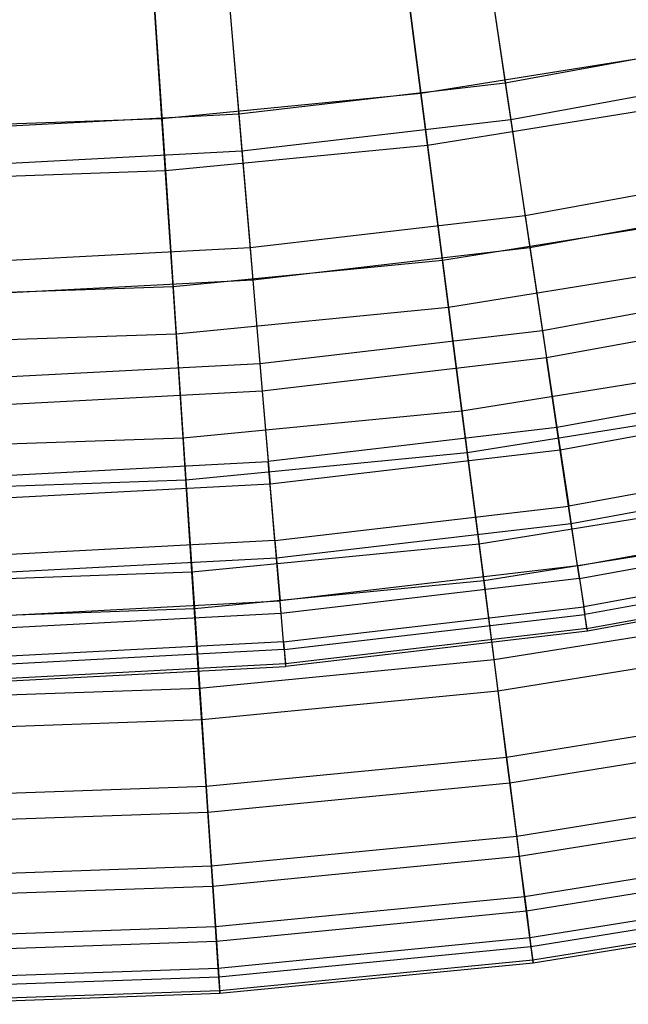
# Model space of a CAD drawing. Extents: x -8.3 to 8.8, y -6 to 6.
# Tile 28 of 177: x 0.351 to 1.072, y -5.999 to -4.831. Entities that reach past the tile are written whole.
import ezdxf

# ---------------------------------------------------------------- set-up
doc = ezdxf.new("R2010")
doc.units = 0
doc.header["$LTSCALE"] = 2.54
doc.layers.get('0').update_dxf_attribs({"linetype": 'CONTINUOUS'})

# ---------------------------------------------------------------- blocks, each defined once
blk = doc.blocks.new('DROPS_COLOR_A_STL')
at = {"color": 0}
for p, q in [((9.2997, -4.7286, 10.8245), (9.3262, -4.906, 10.5024)), ((9.2997, -4.7286, 10.8245), (9.3262, -4.906, 10.5024)), ((8.9952, -4.7642, 10.8245), (9.0104, -4.943, 10.5024)), ((8.9952, -4.7642, 10.8245), (9.0104, -4.943, 10.5024)), ((9.3069, -4.7772, 4.846), (9.3327, -4.9495, 5.171)), ((9.3069, -4.7772, 4.846), (9.3327, -4.9495, 5.171)), ((8.9994, -4.8133, 4.846), (9.0141, -4.9868, 5.171)), ((8.9994, -4.8133, 4.846), (9.0141, -4.9868, 5.171)), ((9.6391, -4.8489, 10.5024), (9.3262, -4.906, 10.5024)), ((9.6391, -4.8489, 10.5024), (9.3262, -4.906, 10.5024)), ((9.6483, -4.8918, 5.171), (9.3327, -4.9495, 5.171)), ((9.6483, -4.8918, 5.171), (9.3327, -4.9495, 5.171)), ((9.3262, -4.906, 10.5024), (9.0104, -4.943, 10.5024)), ((9.3262, -4.906, 10.5024), (9.0104, -4.943, 10.5024)), ((9.3262, -4.906, 10.5024), (9.3498, -5.0633, 10.1697)), ((9.3262, -4.906, 10.5024), (9.3498, -5.0633, 10.1697)), ((9.0104, -4.943, 10.5024), (8.6928, -4.9597, 10.5024)), ((9.0104, -4.943, 10.5024), (8.6928, -4.9597, 10.5024)), ((9.0104, -4.943, 10.5024), (9.0238, -5.1015, 10.1697)), ((9.0104, -4.943, 10.5024), (9.0238, -5.1015, 10.1697)), ((9.3327, -4.9495, 5.171), (9.0141, -4.9868, 5.171)), ((9.3327, -4.9495, 5.171), (9.0141, -4.9868, 5.171)), ((9.3327, -4.9495, 5.171), (9.3555, -5.1013, 5.5063)), ((9.3327, -4.9495, 5.171), (9.3555, -5.1013, 5.5063)), ((9.0141, -4.9868, 5.171), (8.6937, -5.0036, 5.171)), ((9.0141, -4.9868, 5.171), (8.6937, -5.0036, 5.171)), ((9.0141, -4.9868, 5.171), (9.0271, -5.1397, 5.5063)), ((9.0141, -4.9868, 5.171), (9.0271, -5.1397, 5.5063)), ((9.6726, -5.0043, 10.1697), (9.3498, -5.0633, 10.1697)), ((9.6726, -5.0043, 10.1697), (9.3498, -5.0633, 10.1697)), ((9.6807, -5.0418, 5.5063), (9.3555, -5.1013, 5.5063)), ((9.6807, -5.0418, 5.5063), (9.3555, -5.1013, 5.5063)), ((9.3498, -5.0633, 10.1697), (9.0238, -5.1015, 10.1697)), ((9.3498, -5.0633, 10.1697), (9.0238, -5.1015, 10.1697)), ((9.3498, -5.0633, 10.1697), (9.3702, -5.1997, 9.8277)), ((9.3498, -5.0633, 10.1697), (9.3702, -5.1997, 9.8277)), ((9.0238, -5.1015, 10.1697), (8.6961, -5.1187, 10.1697)), ((9.0238, -5.1015, 10.1697), (8.6961, -5.1187, 10.1697)), ((9.0238, -5.1015, 10.1697), (9.0355, -5.2389, 9.8277)), ((9.0238, -5.1015, 10.1697), (9.0355, -5.2389, 9.8277)), ((9.3555, -5.1013, 5.5063), (9.0271, -5.1397, 5.5063)), ((9.3555, -5.1013, 5.5063), (9.0271, -5.1397, 5.5063)), ((9.3555, -5.1013, 5.5063), (9.375, -5.232, 5.8505)), ((9.3555, -5.1013, 5.5063), (9.375, -5.232, 5.8505)), ((9.0271, -5.1397, 5.5063), (8.6969, -5.1571, 5.5063)), ((9.0271, -5.1397, 5.5063), (8.6969, -5.1571, 5.5063)), ((9.0271, -5.1397, 5.5063), (9.0382, -5.2715, 5.8505)), ((9.0271, -5.1397, 5.5063), (9.0382, -5.2715, 5.8505)), ((9.7017, -5.1391, 9.8277), (9.3702, -5.1997, 9.8277)), ((9.7017, -5.1391, 9.8277), (9.3702, -5.1997, 9.8277)), ((9.7087, -5.1711, 5.8505), (9.375, -5.232, 5.8505)), ((9.7087, -5.1711, 5.8505), (9.375, -5.232, 5.8505)), ((9.3702, -5.1997, 9.8277), (9.0355, -5.2389, 9.8277)), ((9.3702, -5.1997, 9.8277), (9.0355, -5.2389, 9.8277)), ((9.3702, -5.1997, 9.8277), (9.3874, -5.3146, 9.4778)), ((9.3702, -5.1997, 9.8277), (9.3874, -5.3146, 9.4778)), ((9.0355, -5.2389, 9.8277), (8.6989, -5.2565, 9.8277)), ((9.0355, -5.2389, 9.8277), (8.6989, -5.2565, 9.8277)), ((9.0355, -5.2389, 9.8277), (9.0453, -5.3547, 9.4778)), ((9.0355, -5.2389, 9.8277), (9.0453, -5.3547, 9.4778)), ((9.375, -5.232, 5.8505), (9.0382, -5.2715, 5.8505)), ((9.375, -5.232, 5.8505), (9.0382, -5.2715, 5.8505)), ((9.3914, -5.3413, 6.2023), (9.375, -5.232, 5.8505)), ((9.3914, -5.3413, 6.2023), (9.375, -5.232, 5.8505)), ((9.7263, -5.2527, 9.4778), (9.3874, -5.3146, 9.4778)), ((9.7263, -5.2527, 9.4778), (9.3874, -5.3146, 9.4778)), ((9.0382, -5.2715, 5.8505), (8.6996, -5.2893, 5.8505)), ((9.0382, -5.2715, 5.8505), (8.6996, -5.2893, 5.8505)), ((9.0382, -5.2715, 5.8505), (9.0476, -5.3816, 6.2023)), ((9.0382, -5.2715, 5.8505), (9.0476, -5.3816, 6.2023)), ((9.732, -5.2791, 6.2023), (9.3914, -5.3413, 6.2023)), ((9.732, -5.2791, 6.2023), (9.3914, -5.3413, 6.2023)), ((9.3874, -5.3146, 9.4778), (9.0453, -5.3547, 9.4778)), ((9.3874, -5.3146, 9.4778), (9.0453, -5.3547, 9.4778)), ((9.3874, -5.3146, 9.4778), (9.4014, -5.4078, 9.1213)), ((9.3874, -5.3146, 9.4778), (9.4014, -5.4078, 9.1213)), ((9.3914, -5.3413, 6.2023), (9.0476, -5.3816, 6.2023)), ((9.3914, -5.3413, 6.2023), (9.0476, -5.3816, 6.2023)), ((9.4045, -5.4286, 6.5603), (9.3914, -5.3413, 6.2023)), ((9.4045, -5.4286, 6.5603), (9.3914, -5.3413, 6.2023)), ((9.7462, -5.3448, 9.1213), (9.4014, -5.4078, 9.1213)), ((9.7462, -5.3448, 9.1213), (9.4014, -5.4078, 9.1213)), ((8.7013, -5.3728, 9.4778), (9.0453, -5.3547, 9.4778)), ((8.7013, -5.3728, 9.4778), (9.0453, -5.3547, 9.4778)), ((9.0532, -5.4486, 9.1213), (9.0453, -5.3547, 9.4778)), ((9.0532, -5.4486, 9.1213), (9.0453, -5.3547, 9.4778)), ((9.7506, -5.3654, 6.5603), (9.4045, -5.4286, 6.5603)), ((9.7506, -5.3654, 6.5603), (9.4045, -5.4286, 6.5603)), ((9.0476, -5.3816, 6.2023), (8.7018, -5.3997, 6.2023)), ((9.0476, -5.3816, 6.2023), (8.7018, -5.3997, 6.2023)), ((9.055, -5.4696, 6.5603), (9.0476, -5.3816, 6.2023)), ((9.055, -5.4696, 6.5603), (9.0476, -5.3816, 6.2023)), ((9.0532, -5.4486, 9.1213), (9.4014, -5.4078, 9.1213)), ((9.0532, -5.4486, 9.1213), (9.4014, -5.4078, 9.1213)), ((9.412, -5.4787, 8.7596), (9.4014, -5.4078, 9.1213)), ((9.412, -5.4787, 8.7596), (9.4014, -5.4078, 9.1213)), ((9.412, -5.4787, 8.7596), (9.7613, -5.4149, 8.7596)), ((9.412, -5.4787, 8.7596), (9.7613, -5.4149, 8.7596)), ((9.4045, -5.4286, 6.5603), (9.055, -5.4696, 6.5603)), ((9.4045, -5.4286, 6.5603), (9.055, -5.4696, 6.5603)), ((9.4142, -5.4937, 6.9232), (9.4045, -5.4286, 6.5603)), ((9.4142, -5.4937, 6.9232), (9.4045, -5.4286, 6.5603)), ((9.4142, -5.4937, 6.9232), (9.7645, -5.4297, 6.9232)), ((9.4142, -5.4937, 6.9232), (9.7645, -5.4297, 6.9232)), ((9.0532, -5.4486, 9.1213), (8.7032, -5.4669, 9.1213)), ((9.0532, -5.4486, 9.1213), (8.7032, -5.4669, 9.1213)), ((9.0532, -5.4486, 9.1213), (9.0593, -5.52, 8.7596)), ((9.0532, -5.4486, 9.1213), (9.0593, -5.52, 8.7596)), ((9.7717, -5.4628, 8.3941), (9.4192, -5.5272, 8.3941)), ((9.7717, -5.4628, 8.3941), (9.4192, -5.5272, 8.3941)), ((9.055, -5.4696, 6.5603), (8.7036, -5.488, 6.5603)), ((9.055, -5.4696, 6.5603), (8.7036, -5.488, 6.5603)), ((9.0606, -5.5351, 6.9232), (9.055, -5.4696, 6.5603)), ((9.0606, -5.5351, 6.9232), (9.055, -5.4696, 6.5603)), ((9.7736, -5.4717, 7.2894), (9.4206, -5.5362, 7.2894)), ((9.7736, -5.4717, 7.2894), (9.4206, -5.5362, 7.2894)), ((9.412, -5.4787, 8.7596), (9.0593, -5.52, 8.7596)), ((9.412, -5.4787, 8.7596), (9.0593, -5.52, 8.7596)), ((9.412, -5.4787, 8.7596), (9.4192, -5.5272, 8.3941)), ((9.412, -5.4787, 8.7596), (9.4192, -5.5272, 8.3941)), ((9.4231, -5.5529, 8.0263), (9.7772, -5.4883, 8.0263)), ((9.4231, -5.5529, 8.0263), (9.7772, -5.4883, 8.0263)), ((9.4142, -5.4937, 6.9232), (9.0606, -5.5351, 6.9232)), ((9.4142, -5.4937, 6.9232), (9.0606, -5.5351, 6.9232)), ((9.4142, -5.4937, 6.9232), (9.4206, -5.5362, 7.2894)), ((9.4142, -5.4937, 6.9232), (9.4206, -5.5362, 7.2894)), ((9.7778, -5.4912, 7.6576), (9.4236, -5.5559, 7.6576)), ((9.7778, -5.4912, 7.6576), (9.4236, -5.5559, 7.6576)), ((8.7047, -5.5387, 8.7596), (9.0593, -5.52, 8.7596)), ((8.7047, -5.5387, 8.7596), (9.0593, -5.52, 8.7596)), ((9.0634, -5.5688, 8.3941), (9.0593, -5.52, 8.7596)), ((9.0634, -5.5688, 8.3941), (9.0593, -5.52, 8.7596)), ((9.0606, -5.5351, 6.9232), (8.705, -5.5538, 6.9232)), ((9.0606, -5.5351, 6.9232), (8.705, -5.5538, 6.9232)), ((9.0642, -5.5779, 7.2894), (9.0606, -5.5351, 6.9232)), ((9.0642, -5.5779, 7.2894), (9.0606, -5.5351, 6.9232)), ((9.0634, -5.5688, 8.3941), (9.4192, -5.5272, 8.3941)), ((9.0634, -5.5688, 8.3941), (9.4192, -5.5272, 8.3941)), ((9.4231, -5.5529, 8.0263), (9.4192, -5.5272, 8.3941)), ((9.4231, -5.5529, 8.0263), (9.4192, -5.5272, 8.3941)), ((9.0642, -5.5779, 7.2894), (9.4206, -5.5362, 7.2894)), ((9.0642, -5.5779, 7.2894), (9.4206, -5.5362, 7.2894)), ((9.4236, -5.5559, 7.6576), (9.4206, -5.5362, 7.2894)), ((9.4236, -5.5559, 7.6576), (9.4206, -5.5362, 7.2894)), ((9.4231, -5.5529, 8.0263), (9.0656, -5.5948, 8.0263)), ((9.4231, -5.5529, 8.0263), (9.0656, -5.5948, 8.0263)), ((9.4236, -5.5559, 7.6576), (9.0659, -5.5978, 7.6576)), ((9.4236, -5.5559, 7.6576), (9.0659, -5.5978, 7.6576)), ((9.4231, -5.5529, 8.0263), (9.4236, -5.5559, 7.6576)), ((9.4231, -5.5529, 8.0263), (9.4236, -5.5559, 7.6576)), ((9.0634, -5.5688, 8.3941), (8.7057, -5.5876, 8.3941)), ((9.0634, -5.5688, 8.3941), (8.7057, -5.5876, 8.3941)), ((9.0634, -5.5688, 8.3941), (9.0656, -5.5948, 8.0263)), ((9.0634, -5.5688, 8.3941), (9.0656, -5.5948, 8.0263)), ((9.0642, -5.5779, 7.2894), (8.7058, -5.5967, 7.2894)), ((9.0642, -5.5779, 7.2894), (8.7058, -5.5967, 7.2894)), ((9.0642, -5.5779, 7.2894), (9.0659, -5.5978, 7.6576)), ((9.0642, -5.5779, 7.2894), (9.0659, -5.5978, 7.6576)), ((9.0656, -5.5948, 8.0263), (8.7062, -5.6137, 8.0263)), ((9.0656, -5.5948, 8.0263), (8.7062, -5.6137, 8.0263)), ((8.7062, -5.6167, 7.6576), (9.0659, -5.5978, 7.6576)), ((8.7062, -5.6167, 7.6576), (9.0659, -5.5978, 7.6576)), ((9.0656, -5.5948, 8.0263), (9.0659, -5.5978, 7.6576)), ((9.0656, -5.5948, 8.0263), (9.0659, -5.5978, 7.6576))]:
    blk.add_line(p, q, dxfattribs=at)
blk = doc.blocks.new('GROUP_1')
at = {"color": 0}
for p, q in [((9.141, 1.0804, 9.3777), (9.113, 1.2973, 9.6783)), ((9.141, 1.0804, 9.3777), (9.113, 1.2973, 9.6783)), ((8.834, 1.0505, 9.3777), (8.8196, 1.2687, 9.6783)), ((8.834, 1.0505, 9.3777), (8.8196, 1.2687, 9.6783)), ((9.1217, 1.2303, 2.4104), (9.1489, 1.019, 2.715)), ((9.1217, 1.2303, 2.4104), (9.1489, 1.019, 2.715)), ((8.824, 1.2012, 2.4104), (8.8381, 0.9887, 2.715)), ((8.824, 1.2012, 2.4104), (8.8381, 0.9887, 2.715)), ((9.141, 1.0804, 9.3777), (9.4455, 1.1294, 9.3777)), ((9.141, 1.0804, 9.3777), (9.4455, 1.1294, 9.3777)), ((8.834, 1.0505, 9.3777), (9.141, 1.0804, 9.3777)), ((8.834, 1.0505, 9.3777), (9.141, 1.0804, 9.3777)), ((9.1665, 0.8824, 9.0642), (9.141, 1.0804, 9.3777)), ((9.1665, 0.8824, 9.0642), (9.141, 1.0804, 9.3777)), ((9.1489, 1.019, 2.715), (9.4573, 1.0685, 2.715)), ((9.1489, 1.019, 2.715), (9.4573, 1.0685, 2.715)), ((8.5258, 1.0397, 9.3777), (8.834, 1.0505, 9.3777)), ((8.5258, 1.0397, 9.3777), (8.834, 1.0505, 9.3777)), ((8.8472, 0.8513, 9.0642), (8.834, 1.0505, 9.3777)), ((8.8472, 0.8513, 9.0642), (8.834, 1.0505, 9.3777)), ((8.8381, 0.9887, 2.715), (9.1489, 1.019, 2.715)), ((8.8381, 0.9887, 2.715), (9.1489, 1.019, 2.715)), ((9.1489, 1.019, 2.715), (9.1737, 0.8268, 3.0323)), ((9.1489, 1.019, 2.715), (9.1737, 0.8268, 3.0323)), ((8.526, 0.9777, 2.715), (8.8381, 0.9887, 2.715)), ((8.526, 0.9777, 2.715), (8.8381, 0.9887, 2.715)), ((8.8381, 0.9887, 2.715), (8.8509, 0.7953, 3.0323)), ((8.8381, 0.9887, 2.715), (8.8509, 0.7953, 3.0323)), ((9.1665, 0.8824, 9.0642), (9.4833, 0.9333, 9.0642)), ((9.1665, 0.8824, 9.0642), (9.4833, 0.9333, 9.0642)), ((8.8472, 0.8513, 9.0642), (9.1665, 0.8824, 9.0642)), ((8.8472, 0.8513, 9.0642), (9.1665, 0.8824, 9.0642)), ((9.1896, 0.704, 8.7389), (9.1665, 0.8824, 9.0642)), ((9.1896, 0.704, 8.7389), (9.1665, 0.8824, 9.0642)), ((9.1737, 0.8268, 3.0323), (9.494, 0.8783, 3.0323)), ((9.1737, 0.8268, 3.0323), (9.494, 0.8783, 3.0323)), ((8.5265, 0.84, 9.0642), (8.8472, 0.8513, 9.0642)), ((8.5265, 0.84, 9.0642), (8.8472, 0.8513, 9.0642)), ((8.8591, 0.6718, 8.7389), (8.8472, 0.8513, 9.0642)), ((8.8591, 0.6718, 8.7389), (8.8472, 0.8513, 9.0642)), ((8.8509, 0.7953, 3.0323), (9.1737, 0.8268, 3.0323)), ((8.8509, 0.7953, 3.0323), (9.1737, 0.8268, 3.0323)), ((9.1737, 0.8268, 3.0323), (9.196, 0.6544, 3.3609)), ((9.1737, 0.8268, 3.0323), (9.196, 0.6544, 3.3609)), ((8.5268, 0.7839, 3.0323), (8.8509, 0.7953, 3.0323)), ((8.5268, 0.7839, 3.0323), (8.8509, 0.7953, 3.0323)), ((8.8509, 0.7953, 3.0323), (8.8624, 0.6219, 3.3609)), ((8.8509, 0.7953, 3.0323), (8.8624, 0.6219, 3.3609)), ((9.1896, 0.704, 8.7389), (9.5174, 0.7567, 8.7389)), ((9.1896, 0.704, 8.7389), (9.5174, 0.7567, 8.7389)), ((8.8591, 0.6718, 8.7389), (9.1896, 0.704, 8.7389)), ((8.8591, 0.6718, 8.7389), (9.1896, 0.704, 8.7389)), ((9.21, 0.546, 8.403), (9.1896, 0.704, 8.7389)), ((9.21, 0.546, 8.403), (9.1896, 0.704, 8.7389)), ((9.196, 0.6544, 3.3609), (9.5269, 0.7076, 3.3609)), ((9.196, 0.6544, 3.3609), (9.5269, 0.7076, 3.3609)), ((8.5272, 0.6602, 8.7389), (8.8591, 0.6718, 8.7389)), ((8.5272, 0.6602, 8.7389), (8.8591, 0.6718, 8.7389)), ((8.8696, 0.5128, 8.403), (8.8591, 0.6718, 8.7389)), ((8.8696, 0.5128, 8.403), (8.8591, 0.6718, 8.7389)), ((8.8624, 0.6219, 3.3609), (9.196, 0.6544, 3.3609)), ((8.8624, 0.6219, 3.3609), (9.196, 0.6544, 3.3609)), ((9.196, 0.6544, 3.3609), (9.2156, 0.5026, 3.6996)), ((9.196, 0.6544, 3.3609), (9.2156, 0.5026, 3.6996)), ((8.5274, 0.6102, 3.3609), (8.8624, 0.6219, 3.3609)), ((8.5274, 0.6102, 3.3609), (8.8624, 0.6219, 3.3609)), ((8.8624, 0.6219, 3.3609), (8.8725, 0.4692, 3.6996)), ((8.8624, 0.6219, 3.3609), (8.8725, 0.4692, 3.6996)), ((9.21, 0.546, 8.403), (9.5476, 0.6003, 8.403)), ((9.21, 0.546, 8.403), (9.5476, 0.6003, 8.403)), ((9.2156, 0.5026, 3.6996), (9.5559, 0.5573, 3.6996)), ((9.2156, 0.5026, 3.6996), (9.5559, 0.5573, 3.6996)), ((8.8696, 0.5128, 8.403), (9.21, 0.546, 8.403)), ((8.8696, 0.5128, 8.403), (9.21, 0.546, 8.403)), ((9.2277, 0.4089, 8.058), (9.21, 0.546, 8.403)), ((9.2277, 0.4089, 8.058), (9.21, 0.546, 8.403)), ((8.5279, 0.5008, 8.403), (8.8696, 0.5128, 8.403)), ((8.5279, 0.5008, 8.403), (8.8696, 0.5128, 8.403)), ((8.8787, 0.3748, 8.058), (8.8696, 0.5128, 8.403)), ((8.8787, 0.3748, 8.058), (8.8696, 0.5128, 8.403)), ((8.8725, 0.4692, 3.6996), (9.2156, 0.5026, 3.6996)), ((8.8725, 0.4692, 3.6996), (9.2156, 0.5026, 3.6996)), ((9.2156, 0.5026, 3.6996), (9.2324, 0.3719, 4.0472)), ((9.2156, 0.5026, 3.6996), (9.2324, 0.3719, 4.0472)), ((8.528, 0.4571, 3.6996), (8.8725, 0.4692, 3.6996)), ((8.528, 0.4571, 3.6996), (8.8725, 0.4692, 3.6996)), ((8.8725, 0.4692, 3.6996), (8.8812, 0.3376, 4.0472)), ((8.8725, 0.4692, 3.6996), (8.8812, 0.3376, 4.0472)), ((9.2277, 0.4089, 8.058), (9.5738, 0.4645, 8.058)), ((9.2277, 0.4089, 8.058), (9.5738, 0.4645, 8.058)), ((9.2324, 0.3719, 4.0472), (9.5808, 0.4279, 4.0472)), ((9.2324, 0.3719, 4.0472), (9.5808, 0.4279, 4.0472)), ((8.8787, 0.3748, 8.058), (9.2277, 0.4089, 8.058)), ((8.8787, 0.3748, 8.058), (9.2277, 0.4089, 8.058)), ((9.2426, 0.2932, 7.705), (9.2277, 0.4089, 8.058)), ((9.2426, 0.2932, 7.705), (9.2277, 0.4089, 8.058)), ((8.5284, 0.3626, 8.058), (8.8787, 0.3748, 8.058)), ((8.5284, 0.3626, 8.058), (8.8787, 0.3748, 8.058)), ((8.8865, 0.2585, 7.705), (8.8787, 0.3748, 8.058)), ((8.8865, 0.2585, 7.705), (8.8787, 0.3748, 8.058)), ((8.8812, 0.3376, 4.0472), (9.2324, 0.3719, 4.0472)), ((8.8812, 0.3376, 4.0472), (9.2324, 0.3719, 4.0472)), ((9.2324, 0.3719, 4.0472), (9.2465, 0.2627, 4.4023)), ((9.2324, 0.3719, 4.0472), (9.2465, 0.2627, 4.4023)), ((9.2426, 0.2932, 7.705), (9.5959, 0.35, 7.705)), ((9.2426, 0.2932, 7.705), (9.5959, 0.35, 7.705)), ((8.5285, 0.3253, 4.0472), (8.8812, 0.3376, 4.0472)), ((8.5285, 0.3253, 4.0472), (8.8812, 0.3376, 4.0472)), ((8.8812, 0.3376, 4.0472), (8.8885, 0.2278, 4.4023)), ((8.8812, 0.3376, 4.0472), (8.8885, 0.2278, 4.4023)), ((9.2465, 0.2627, 4.4023), (9.6017, 0.3199, 4.4023)), ((9.2465, 0.2627, 4.4023), (9.6017, 0.3199, 4.4023)), ((8.8865, 0.2585, 7.705), (9.2426, 0.2932, 7.705)), ((8.8865, 0.2585, 7.705), (9.2426, 0.2932, 7.705)), ((9.2547, 0.1994, 7.3455), (9.2426, 0.2932, 7.705)), ((9.2547, 0.1994, 7.3455), (9.2426, 0.2932, 7.705)), ((8.5289, 0.2459, 7.705), (8.8865, 0.2585, 7.705)), ((8.5289, 0.2459, 7.705), (8.8865, 0.2585, 7.705)), ((8.8927, 0.1641, 7.3455), (8.8865, 0.2585, 7.705)), ((8.8927, 0.1641, 7.3455), (8.8865, 0.2585, 7.705)), ((8.8885, 0.2278, 4.4023), (9.2465, 0.2627, 4.4023)), ((8.8885, 0.2278, 4.4023), (9.2465, 0.2627, 4.4023)), ((9.2465, 0.2627, 4.4023), (9.2577, 0.1756, 4.7635)), ((9.2465, 0.2627, 4.4023), (9.2577, 0.1756, 4.7635)), ((9.2547, 0.1994, 7.3455), (9.6138, 0.2572, 7.3455)), ((9.2547, 0.1994, 7.3455), (9.6138, 0.2572, 7.3455)), ((9.2577, 0.1756, 4.7635), (9.6183, 0.2336, 4.7635)), ((9.2577, 0.1756, 4.7635), (9.6183, 0.2336, 4.7635)), ((8.529, 0.2152, 4.4023), (8.8885, 0.2278, 4.4023)), ((8.529, 0.2152, 4.4023), (8.8885, 0.2278, 4.4023)), ((8.8885, 0.2278, 4.4023), (8.8943, 0.1402, 4.7635)), ((8.8885, 0.2278, 4.4023), (8.8943, 0.1402, 4.7635)), ((8.8927, 0.1641, 7.3455), (9.2547, 0.1994, 7.3455)), ((8.8927, 0.1641, 7.3455), (9.2547, 0.1994, 7.3455)), ((9.2639, 0.1279, 6.9808), (9.2547, 0.1994, 7.3455)), ((9.2639, 0.1279, 6.9808), (9.2547, 0.1994, 7.3455)), ((8.8943, 0.1402, 4.7635), (9.2577, 0.1756, 4.7635)), ((8.8943, 0.1402, 4.7635), (9.2577, 0.1756, 4.7635)), ((9.2577, 0.1756, 4.7635), (9.2661, 0.1109, 5.1294)), ((9.2577, 0.1756, 4.7635), (9.2661, 0.1109, 5.1294)), ((9.2639, 0.1279, 6.9808), (9.6274, 0.1864, 6.9808)), ((9.2639, 0.1279, 6.9808), (9.6274, 0.1864, 6.9808)), ((8.5292, 0.1514, 7.3455), (8.8927, 0.1641, 7.3455)), ((8.5292, 0.1514, 7.3455), (8.8927, 0.1641, 7.3455)), ((8.8975, 0.0922, 6.9808), (8.8927, 0.1641, 7.3455)), ((8.8975, 0.0922, 6.9808), (8.8927, 0.1641, 7.3455)), ((9.2661, 0.1109, 5.1294), (9.6307, 0.1695, 5.1294)), ((9.2661, 0.1109, 5.1294), (9.6307, 0.1695, 5.1294)), ((8.5293, 0.1274, 4.7635), (8.8943, 0.1402, 4.7635)), ((8.5293, 0.1274, 4.7635), (8.8943, 0.1402, 4.7635)), ((8.8943, 0.1402, 4.7635), (8.8986, 0.075, 5.1294)), ((8.8943, 0.1402, 4.7635), (8.8986, 0.075, 5.1294)), ((9.2702, 0.079, 6.6124), (9.6368, 0.1379, 6.6124)), ((9.2702, 0.079, 6.6124), (9.6368, 0.1379, 6.6124)), ((8.8975, 0.0922, 6.9808), (9.2639, 0.1279, 6.9808)), ((8.8975, 0.0922, 6.9808), (9.2639, 0.1279, 6.9808)), ((9.2702, 0.079, 6.6124), (9.2639, 0.1279, 6.9808)), ((9.2702, 0.079, 6.6124), (9.2639, 0.1279, 6.9808)), ((9.2715, 0.0687, 5.4987), (9.6387, 0.1277, 5.4987)), ((9.2715, 0.0687, 5.4987), (9.6387, 0.1277, 5.4987)), ((8.8986, 0.075, 5.1294), (9.2661, 0.1109, 5.1294)), ((8.8986, 0.075, 5.1294), (9.2661, 0.1109, 5.1294)), ((9.2661, 0.1109, 5.1294), (9.2715, 0.0687, 5.4987)), ((9.2661, 0.1109, 5.1294), (9.2715, 0.0687, 5.4987)), ((9.2736, 0.0527, 6.2416), (9.6418, 0.1119, 6.2416)), ((9.2736, 0.0527, 6.2416), (9.6418, 0.1119, 6.2416)), ((9.2741, 0.0493, 5.8699), (9.6424, 0.1085, 5.8699)), ((9.2741, 0.0493, 5.8699), (9.6424, 0.1085, 5.8699)), ((8.5295, 0.0793, 6.9808), (8.8975, 0.0922, 6.9808)), ((8.5295, 0.0793, 6.9808), (8.8975, 0.0922, 6.9808)), ((8.9007, 0.0429, 6.6124), (8.8975, 0.0922, 6.9808)), ((8.9007, 0.0429, 6.6124), (8.8975, 0.0922, 6.9808)), ((8.5296, 0.0621, 5.1294), (8.8986, 0.075, 5.1294)), ((8.5296, 0.0621, 5.1294), (8.8986, 0.075, 5.1294)), ((8.8986, 0.075, 5.1294), (8.9014, 0.0326, 5.4987)), ((8.8986, 0.075, 5.1294), (8.9014, 0.0326, 5.4987)), ((8.9007, 0.0429, 6.6124), (9.2702, 0.079, 6.6124)), ((8.9007, 0.0429, 6.6124), (9.2702, 0.079, 6.6124)), ((9.2736, 0.0527, 6.2416), (9.2702, 0.079, 6.6124)), ((9.2736, 0.0527, 6.2416), (9.2702, 0.079, 6.6124)), ((8.9014, 0.0326, 5.4987), (9.2715, 0.0687, 5.4987)), ((8.9014, 0.0326, 5.4987), (9.2715, 0.0687, 5.4987)), ((9.2715, 0.0687, 5.4987), (9.2741, 0.0493, 5.8699)), ((9.2715, 0.0687, 5.4987), (9.2741, 0.0493, 5.8699)), ((8.9025, 0.0165, 6.2416), (9.2736, 0.0527, 6.2416)), ((8.9025, 0.0165, 6.2416), (9.2736, 0.0527, 6.2416)), ((8.9027, 0.0131, 5.8699), (9.2741, 0.0493, 5.8699)), ((8.9027, 0.0131, 5.8699), (9.2741, 0.0493, 5.8699)), ((9.2741, 0.0493, 5.8699), (9.2736, 0.0527, 6.2416)), ((9.2741, 0.0493, 5.8699), (9.2736, 0.0527, 6.2416)), ((8.5297, 0.0299, 6.6124), (8.9007, 0.0429, 6.6124)), ((8.5297, 0.0299, 6.6124), (8.9007, 0.0429, 6.6124)), ((8.9025, 0.0165, 6.2416), (8.9007, 0.0429, 6.6124)), ((8.9025, 0.0165, 6.2416), (8.9007, 0.0429, 6.6124)), ((8.5297, 0.0196, 5.4987), (8.9014, 0.0326, 5.4987)), ((8.5297, 0.0196, 5.4987), (8.9014, 0.0326, 5.4987)), ((8.9014, 0.0326, 5.4987), (8.9027, 0.0131, 5.8699)), ((8.9014, 0.0326, 5.4987), (8.9027, 0.0131, 5.8699)), ((8.5298, 0.0035, 6.2416), (8.9025, 0.0165, 6.2416)), ((8.5298, 0.0035, 6.2416), (8.9025, 0.0165, 6.2416)), ((8.5298, 0, 5.8699), (8.9027, 0.0131, 5.8699)), ((8.5298, 0, 5.8699), (8.9027, 0.0131, 5.8699)), ((8.9027, 0.0131, 5.8699), (8.9025, 0.0165, 6.2416)), ((8.9027, 0.0131, 5.8699), (8.9025, 0.0165, 6.2416))]:
    blk.add_line(p, q, dxfattribs=at)
blk.add_blockref('DROPS_COLOR_A_STL', (-0.0852, 5.9985, -1.8001), dxfattribs=at)

msp = doc.modelspace()

# ---------------------------------------------------------------- block references
at = {"color": 0}
msp.add_blockref('GROUP_1', (-8.3148, -5.9985, 1.8001), dxfattribs=at)

doc.saveas('drawing.dxf')
